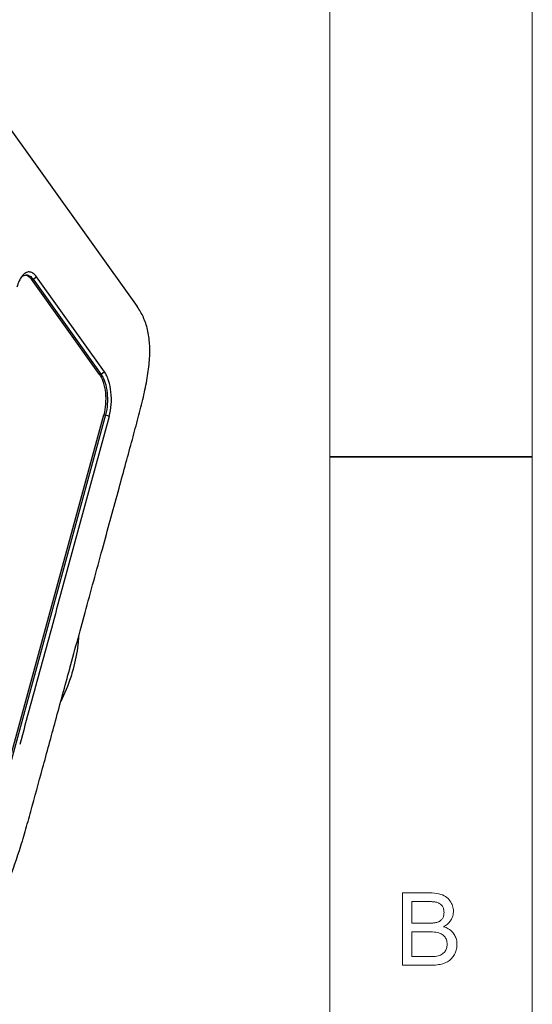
# Model space of a CAD drawing. Header units: millimetres. Extents: x 5359 to 5801, y -1494 to -1181.
# Tile 17 of 24: x 5769 to 5795, y -1418 to -1367. Entities that reach past the tile are written whole.
import ezdxf

# ---------------------------------------------------------------- set-up
doc = ezdxf.new("R2010")
doc.units = ezdxf.units.MM
doc.layers.add('from', color=7, linetype='Continuous', lineweight=13)

# ---------------------------------------------------------------- blocks, each defined once
blk = doc.blocks.new('A$C2C621B64')
at = {"layer": 'from', "color": 7, "lineweight": 35, "ltscale": 0.25}
blk.add_line((291, 66.996), (284, 66.996), dxfattribs=at)
at = {"layer": 'from', "color": 7}
for points in [[(0, 0), (291, 0), (291, 204), (0, 204)], [(7, 7), (284, 7), (284, 197), (7, 197)]]:
    blk.add_lwpolyline(points, close=True, dxfattribs=at)
at = {"layer": 'from', "color": 7, "lineweight": 13}
for points in [[(287.926, 50.751), (287.971, 50.736), (288.015, 50.719), (288.056, 50.7), (288.095, 50.679), (288.131, 50.657), (288.165, 50.633), (288.197, 50.607), (288.226, 50.579), (288.253, 50.549), (288.278, 50.518), (288.3, 50.485), (288.32, 50.452), (288.337, 50.417), (288.352, 50.381), (288.365, 50.345), (288.376, 50.307), (288.384, 50.269), (288.39, 50.229), (288.393, 50.189), (288.394, 50.147), (288.393, 50.106), (288.39, 50.065), (288.385, 50.024), (288.378, 49.985), (288.368, 49.946), (288.356, 49.908), (288.343, 49.87), (288.327, 49.833), (288.309, 49.797), (288.289, 49.762), (288.267, 49.728), (288.243, 49.695), (288.217, 49.665), (288.19, 49.636), (288.161, 49.609), (288.13, 49.584), (288.097, 49.561), (288.063, 49.54), (288.027, 49.521), (287.989, 49.503), (287.948, 49.488), (287.905, 49.474), (287.86, 49.461), (287.811, 49.45), (287.76, 49.441), (287.706, 49.434), (287.649, 49.428), (287.589, 49.424), (287.527, 49.422), (287.462, 49.421), (286.505, 49.421), (286.505, 51.921), (287.443, 51.921), (287.531, 51.919), (287.614, 51.913), (287.692, 51.903), (287.764, 51.889), (287.831, 51.871), (287.893, 51.849), (287.949, 51.824), (288, 51.794), (288.045, 51.76), (288.085, 51.723), (288.12, 51.683), (288.152, 51.642), (288.18, 51.6), (288.204, 51.558), (288.225, 51.514), (288.242, 51.47), (288.255, 51.424), (288.264, 51.378), (288.27, 51.331), (288.272, 51.283), (288.271, 51.25), (288.268, 51.218), (288.264, 51.187), (288.258, 51.156), (288.25, 51.125), (288.241, 51.095), (288.23, 51.066), (288.217, 51.037), (288.202, 51.008), (288.186, 50.98), (288.167, 50.953), (288.148, 50.927), (288.126, 50.901), (288.103, 50.877), (288.078, 50.853), (288.051, 50.831), (288.022, 50.809), (287.992, 50.789), (287.959, 50.769)], [(286.836, 50.874), (287.378, 50.874), (287.411, 50.874), (287.443, 50.874), (287.474, 50.875), (287.503, 50.877), (287.532, 50.878), (287.559, 50.88), (287.586, 50.883), (287.611, 50.886), (287.635, 50.889), (287.659, 50.892), (287.681, 50.897), (287.703, 50.902), (287.724, 50.909), (287.745, 50.917), (287.765, 50.926), (287.785, 50.937), (287.804, 50.949), (287.823, 50.962), (287.841, 50.976), (287.859, 50.991), (287.876, 51.008), (287.89, 51.027), (287.903, 51.047), (287.915, 51.07), (287.924, 51.094), (287.932, 51.119), (287.938, 51.147), (287.942, 51.176), (287.945, 51.207), (287.946, 51.24), (287.945, 51.275), (287.942, 51.307), (287.938, 51.338), (287.932, 51.367), (287.924, 51.394), (287.914, 51.42), (287.903, 51.443), (287.89, 51.465), (287.875, 51.484), (287.858, 51.502), (287.84, 51.518), (287.822, 51.533), (287.802, 51.547), (287.782, 51.559), (287.762, 51.57), (287.741, 51.58), (287.719, 51.588), (287.696, 51.595), (287.672, 51.601), (287.648, 51.605), (287.623, 51.609), (287.597, 51.612), (287.569, 51.615), (287.54, 51.617), (287.509, 51.619), (287.477, 51.621), (287.444, 51.622), (287.409, 51.623), (287.373, 51.624), (287.335, 51.624), (286.836, 51.624)], [(286.836, 49.717), (287.458, 49.717), (287.523, 49.719), (287.584, 49.722), (287.64, 49.728), (287.693, 49.736), (287.741, 49.746), (287.786, 49.759), (287.826, 49.773), (287.862, 49.791), (287.894, 49.81), (287.922, 49.832), (287.947, 49.855), (287.969, 49.881), (287.988, 49.908), (288.005, 49.937), (288.019, 49.968), (288.031, 50), (288.04, 50.034), (288.047, 50.07), (288.05, 50.108), (288.052, 50.147), (288.05, 50.187), (288.046, 50.225), (288.039, 50.261), (288.03, 50.295), (288.017, 50.328), (288.002, 50.358), (287.984, 50.387), (287.963, 50.415), (287.94, 50.44), (287.914, 50.463), (287.884, 50.485), (287.849, 50.504), (287.811, 50.521), (287.768, 50.536), (287.72, 50.549), (287.668, 50.559), (287.612, 50.567), (287.551, 50.572), (287.485, 50.576), (287.416, 50.577), (286.836, 50.577)]]:
    blk.add_lwpolyline(points, close=True, dxfattribs=at)

msp = doc.modelspace()

# ---------------------------------------------------------------- linework, layer by layer
at = {"color": 7, "linetype": 'Continuous'}
for p, q in [((5760.748, -1362.651), (5774.559, -1381.931)), ((5769.146, -1380.531), (5769.232, -1380.532)), ((5772.632, -1385.397), (5769.146, -1380.531)), ((5769.232, -1380.532), (5769.402, -1380.403)), ((5769.232, -1380.532), (5772.717, -1385.397)), ((5772.887, -1385.269), (5769.402, -1380.403)), ((5772.887, -1385.269), (5772.717, -1385.397)), ((5772.717, -1385.397), (5772.632, -1385.397)), ((5767.887, -1405.612), (5772.845, -1387.46)), ((5772.936, -1387.46), (5767.977, -1405.613)), ((5773.127, -1387.539), (5772.174, -1391.021)), ((5772.845, -1387.46), (5772.936, -1387.46)), ((5773.127, -1387.539), (5772.936, -1387.461)), ((5772.174, -1391.021), (5770.709, -1396.382)), ((5771.107, -1400.424), (5771.114, -1400.398))]:
    msp.add_line(p, q, dxfattribs=at)
msp.add_arc((5769.374, -1380.922), 0.895, 140.802, 141.8975, dxfattribs=at)
for points, knots in [([(5768.737, -1380.295), (5768.732, -1380.3), (5768.713, -1380.319), (5768.694, -1380.34), (5768.681, -1380.357)], [0, 0, 0, 0, 0.242706, 1, 1, 1, 1]), ([(5769.402, -1380.403), (5769.357, -1380.341), (5769.265, -1380.236), (5769.109, -1380.161), (5768.987, -1380.158), (5768.865, -1380.189), (5768.784, -1380.248), (5768.737, -1380.295)], [0, 0, 0, 0, 0.289067, 0.524108, 0.633847, 0.746168, 1, 1, 1, 1]), ([(5768.575, -1380.514), (5768.558, -1380.545), (5768.488, -1380.683), (5768.437, -1380.83), (5768.405, -1380.945)], [0, 0, 0, 0, 0.229163, 1, 1, 1, 1]), ([(5768.67, -1380.37), (5768.662, -1380.381), (5768.627, -1380.427), (5768.597, -1380.476), (5768.575, -1380.514)], [0, 0, 0, 0, 0.237693, 1, 1, 1, 1]), ([(5768.627, -1380.434), (5768.635, -1380.426), (5768.668, -1380.395), (5768.705, -1380.368), (5768.734, -1380.352)], [0, 0, 0, 0, 0.26511, 1, 1, 1, 1]), ([(5768.734, -1380.352), (5768.747, -1380.345), (5768.795, -1380.322), (5768.849, -1380.31), (5768.889, -1380.31)], [0, 0, 0, 0, 0.262863, 1, 1, 1, 1]), ([(5768.842, -1380.313), (5768.85, -1380.314), (5768.881, -1380.319), (5768.911, -1380.33), (5768.933, -1380.34)], [0, 0, 0, 0, 0.244403, 1, 1, 1, 1]), ([(5768.889, -1380.31), (5768.919, -1380.31), (5768.982, -1380.321), (5769.073, -1380.366), (5769.158, -1380.437), (5769.208, -1380.498), (5769.232, -1380.532)], [0, 0, 0, 0, 0.214893, 0.446101, 0.705815, 1, 1, 1, 1]), ([(5768.933, -1380.34), (5768.952, -1380.349), (5769.036, -1380.397), (5769.103, -1380.471), (5769.146, -1380.531)], [0, 0, 0, 0, 0.22302, 1, 1, 1, 1]), ([(5771.115, -1400.398), (5771.392, -1399.383), (5771.963, -1397.291), (5772.801, -1394.228), (5773.477, -1391.746), (5773.971, -1389.944), (5774.301, -1388.741), (5774.602, -1387.621), (5774.87, -1386.577), (5775.076, -1385.602), (5775.195, -1384.695), (5775.208, -1383.865), (5775.108, -1383.122), (5774.894, -1382.475), (5774.68, -1382.098), (5774.559, -1381.93)], [0, 0, 0, 0, 0.165001, 0.34023, 0.49839, 0.568471, 0.633522, 0.694097, 0.750463, 0.802619, 0.850428, 0.893731, 0.932531, 0.967459, 1, 1, 1, 1]), ([(5773.127, -1387.537), (5773.181, -1387.34), (5773.245, -1386.923), (5773.234, -1386.304), (5773.14, -1385.809), (5773.011, -1385.472), (5772.931, -1385.33), (5772.887, -1385.269)], [0, 0, 0, 0, 0.261742, 0.536901, 0.792142, 0.903353, 1, 1, 1, 1]), ([(5772.632, -1385.397), (5772.672, -1385.453), (5772.744, -1385.582), (5772.861, -1385.889), (5772.944, -1386.339), (5772.952, -1386.902), (5772.894, -1387.281), (5772.845, -1387.46)], [0, 0, 0, 0, 0.096611, 0.207728, 0.462913, 0.73814, 1, 1, 1, 1]), ([(5772.717, -1385.397), (5772.757, -1385.453), (5772.83, -1385.582), (5772.948, -1385.889), (5773.033, -1386.339), (5773.043, -1386.903), (5772.985, -1387.282), (5772.936, -1387.46)], [0, 0, 0, 0, 0.09664, 0.207847, 0.463141, 0.738282, 1, 1, 1, 1]), ([(5770.709, -1396.382), (5770.349, -1397.701), (5769.628, -1400.34), (5768.911, -1402.98), (5768.55, -1404.299)], [0, 0, 0, 0, 0.499991, 1, 1, 1, 1]), ([(5771.555, -1398.789), (5771.547, -1398.926), (5771.5, -1399.484), (5771.392, -1400.036), (5771.28, -1400.443)], [0, 0, 0, 0, 0.245106, 1, 1, 1, 1]), ([(5745.528, -1415.969), (5746.618, -1415.972), (5748.698, -1415.977), (5751.682, -1415.987), (5754.397, -1415.993), (5756.871, -1416.002), (5759.121, -1416.011), (5760.871, -1415.978), (5762.168, -1415.822), (5763.061, -1415.634), (5763.886, -1415.371), (5764.871, -1414.93), (5765.975, -1414.189), (5767.083, -1412.984), (5767.938, -1411.455), (5768.457, -1409.992), (5768.836, -1408.72), (5769.228, -1407.319), (5769.738, -1405.433), (5770.403, -1403.005), (5770.865, -1401.311), (5771.108, -1400.424)], [0, 0, 0, 0, 0.091705, 0.175003, 0.251072, 0.320194, 0.383095, 0.440472, 0.467309, 0.49289, 0.517122, 0.540029, 0.583542, 0.62792, 0.676485, 0.729828, 0.758321, 0.788157, 0.852212, 0.922678, 1, 1, 1, 1]), ([(5771.28, -1400.443), (5771.242, -1400.583), (5771.073, -1401.148), (5770.848, -1401.696), (5770.652, -1402.095)], [0, 0, 0, 0, 0.245239, 1, 1, 1, 1])]:
    msp.add_open_spline(points, degree=3, knots=knots, dxfattribs=at)

# ---------------------------------------------------------------- block references
at = {"xscale": 1.47744, "yscale": 1.47744, "zscale": 1.47744}
msp.add_blockref('A$C2C621B64', (5364.811, -1488.581), dxfattribs=at)

doc.saveas('drawing.dxf')
